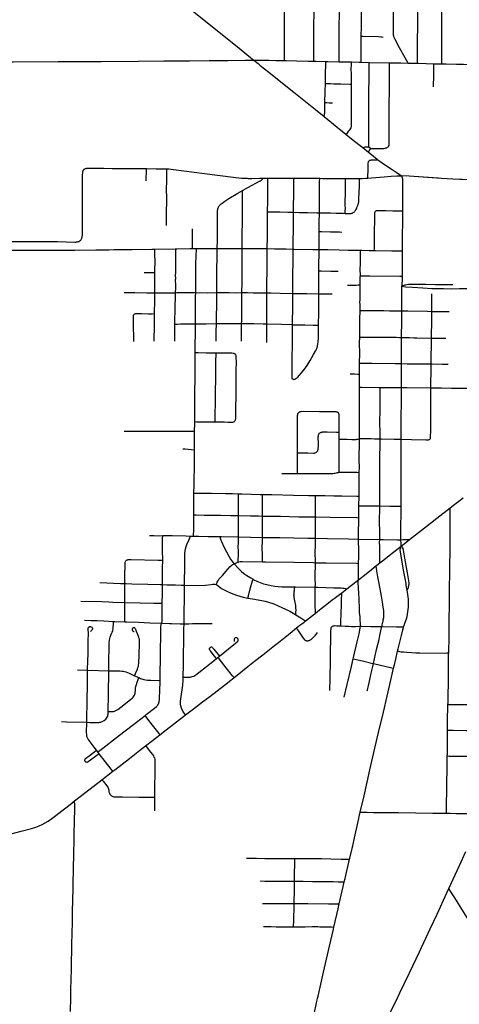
# Model space of a CAD drawing. Header units: feet. Extents: x 1677015 to 1902061, y 161166 to 378285.
# Tile 49 of 66: x 1784404 to 1790618, y 324878 to 338786. Entities that reach past the tile are written whole.
import ezdxf

# ---------------------------------------------------------------- set-up
doc = ezdxf.new("R2010")
doc.units = ezdxf.units.FT
doc.header["$MEASUREMENT"] = 0
doc.layers.add('326765_Road_Centerlines_O', color=7, linetype='Continuous')

msp = doc.modelspace()

# ---------------------------------------------------------------- linework, layer by layer
at = {"layer": '326765_Road_Centerlines_O'}
for p, q in [((1789229, 338186), (1789342, 338183)), ((1789342, 338183), (1789630, 338178)), ((1790257, 338165), (1790369, 338163)), ((1789254, 336979), (1789333, 336916)), ((1785741, 335538), (1785879, 335540)), ((1786845, 335552), (1786903, 335552)), ((1786903, 335552), (1787196, 335554)), ((1789199, 331919), (1789203, 332055)), ((1786817, 331492), (1786862, 331491)), ((1786817, 331492), (1786862, 331491)), ((1789194, 331449), (1789492, 331444)), ((1789915, 331443), (1789957, 331476)), ((1786425, 331150), (1786422, 331293)), ((1788955, 330691), (1789028, 330749)), ((1788314, 330194), (1788365, 330233)), ((1787184, 329762), (1787206, 329779)), ((1787206, 329779), (1787228, 329797)), ((1785221, 329602), (1785363, 329597)), ((1786027, 329520), (1786089, 329493)), ((1786746, 328965), (1786860, 329052)), ((1785508, 328442), (1785489, 328466)), ((1785527, 328418), (1785508, 328442)), ((1785567, 328050), (1785720, 328169)), ((1786310, 327803), (1786308, 327612)), ((1790311, 327579), (1790438, 327577))]:
    msp.add_line(p, q, dxfattribs=at)
for points in [[(1790028, 338170), (1790028, 338206), (1790028, 338396), (1790028, 338494), (1790029, 338688), (1790030, 338831), (1790033, 338991), (1790034, 339174), (1790034, 339499), (1790036, 339574), (1790037, 339716), (1790037, 339846), (1790037, 340076), (1790037, 340092), (1790038, 340116)], [(1790369, 338163), (1790369, 338207), (1790372, 338436), (1790372, 338616), (1790372, 338698), (1790371, 338732), (1790371, 338745), (1790372, 338792), (1790372, 338858), (1790375, 339021), (1790375, 339136), (1790374, 339415), (1790375, 339480), (1790377, 339825), (1790377, 339956), (1790377, 340005), (1790377, 340105)], [(1788145, 338208), (1788145, 338250), (1788146, 338413), (1788148, 338593), (1788148, 338675), (1788147, 338839), (1788147, 338887), (1788148, 338969), (1788149, 339131), (1788149, 339220)], [(1788560, 338200), (1788561, 338235), (1788562, 338268), (1788560, 338399), (1788563, 338580), (1788563, 338695), (1788565, 338892), (1788564, 338957), (1788565, 339138), (1788565, 339148)], [(1788919, 338192), (1788919, 338232), (1788921, 338657), (1788922, 338903), (1788924, 338984), (1788925, 339099), (1788925, 339139)], [(1789232, 338554), (1789232, 338561), (1789234, 338675), (1789235, 338724), (1789234, 338759), (1789234, 338789), (1789235, 338953), (1789235, 339035), (1789235, 339085), (1789235, 339088), (1789234, 339092), (1789234, 339097), (1789233, 339101), (1789231, 339108), (1789229, 339112), (1789227, 339116), (1789224, 339121), (1789220, 339125), (1789213, 339130)], [(1786665, 339057), (1786698, 339031), (1787081, 338723), (1787452, 338425), (1787665, 338254), (1787713, 338216)], [(1789896, 338173), (1789877, 338206), (1789852, 338248), (1789773, 338391), (1789709, 338506), (1789695, 338536), (1789690, 338552), (1789687, 338569), (1789686, 338602), (1789685, 338667), (1789686, 338732), (1789688, 338878), (1789690, 339023)], [(1789229, 338186), (1789230, 338218), (1789231, 338266), (1789232, 338332), (1789231, 338365), (1789232, 338398), (1789231, 338430), (1789232, 338479), (1789232, 338495), (1789232, 338512), (1789232, 338544), (1789232, 338554)], [(1789232, 338554), (1789260, 338553), (1789474, 338547), (1789507, 338545), (1789523, 338542), (1789539, 338538)], [(1782734, 338191), (1782933, 338190), (1783458, 338187), (1783885, 338189), (1784114, 338190), (1784311, 338190), (1784950, 338195), (1785344, 338197), (1785557, 338198), (1786082, 338200), (1786443, 338204), (1786607, 338206), (1786803, 338206), (1787082, 338208), (1787344, 338211), (1787590, 338213), (1787611, 338213), (1787657, 338214), (1787713, 338216)], [(1787713, 338216), (1787773, 338215), (1787811, 338215), (1787871, 338214), (1787927, 338213)], [(1787713, 338216), (1787774, 338167), (1787805, 338141), (1787925, 338045)], [(1787927, 338213), (1788022, 338211), (1788145, 338208)], [(1788145, 338208), (1788170, 338208), (1788317, 338205), (1788481, 338202), (1788560, 338200)], [(1788560, 338200), (1788596, 338199), (1788730, 338195)], [(1788724, 337886), (1788726, 338017), (1788729, 338164), (1788730, 338195)], [(1788730, 338195), (1788760, 338194), (1788919, 338192)], [(1788919, 338192), (1788989, 338191), (1789092, 338189)], [(1789093, 337876), (1789092, 338023), (1789091, 338089), (1789092, 338154), (1789092, 338189)], [(1789092, 338189), (1789202, 338186), (1789229, 338186)], [(1789338, 336989), (1789338, 337006), (1789338, 337022), (1789337, 337137), (1789338, 337318), (1789339, 337680), (1789341, 338041), (1789342, 338156), (1789342, 338183)], [(1789616, 336994), (1789620, 337001), (1789623, 337008), (1789624, 337015), (1789625, 337025), (1789625, 337038), (1789625, 337058), (1789626, 337107), (1789626, 337189), (1789628, 337368), (1789628, 337498), (1789628, 337620), (1789629, 337760), (1789629, 337881), (1789629, 337978), (1789630, 338055), (1789630, 338136), (1789630, 338178)], [(1789630, 338178), (1789711, 338176), (1789793, 338175), (1789896, 338173)], [(1789896, 338173), (1789924, 338172), (1790028, 338170)], [(1790028, 338170), (1790039, 338170), (1790257, 338165)], [(1790255, 337840), (1790256, 338003), (1790257, 338133), (1790257, 338165)], [(1790369, 338163), (1790431, 338162), (1790578, 338158), (1790677, 338156), (1790752, 338155)], [(1787925, 338045), (1788072, 337927), (1788277, 337763), (1788584, 337516), (1788705, 337419)], [(1788719, 337617), (1788722, 337771), (1788724, 337886)], [(1788724, 337886), (1788750, 337885), (1788798, 337884), (1788845, 337882), (1788942, 337880), (1789073, 337877), (1789093, 337876)], [(1789015, 337168), (1789035, 337190), (1789058, 337218), (1789070, 337232), (1789078, 337243), (1789082, 337248), (1789085, 337253), (1789088, 337260), (1789090, 337268), (1789092, 337279), (1789092, 337289), (1789093, 337306), (1789092, 337355), (1789092, 337452), (1789092, 337534), (1789092, 337632), (1789093, 337730), (1789093, 337795), (1789093, 337844), (1789093, 337876)], [(1788705, 337419), (1788711, 337440), (1788714, 337457), (1788715, 337472), (1788719, 337575), (1788719, 337617)], [(1788719, 337617), (1788744, 337616), (1788776, 337614), (1788826, 337613)], [(1788705, 337419), (1788890, 337269), (1789015, 337168)], [(1789015, 337168), (1789094, 337104), (1789198, 337023), (1789254, 336979)], [(1789254, 336979), (1789275, 336987), (1789286, 336990), (1789300, 336991), (1789319, 336992), (1789333, 336990), (1789338, 336989)], [(1789333, 336916), (1789343, 336932), (1789354, 336950), (1789361, 336960), (1789368, 336967)], [(1789333, 336916), (1789375, 336882), (1789411, 336853), (1789450, 336823), (1789467, 336809)], [(1789338, 336989), (1789345, 336986), (1789357, 336978), (1789368, 336967)], [(1789368, 336967), (1789377, 336969), (1789390, 336969), (1789404, 336969), (1789433, 336969), (1789500, 336968), (1789535, 336968), (1789553, 336969), (1789570, 336972), (1789579, 336974), (1789586, 336976), (1789596, 336980), (1789602, 336984), (1789610, 336989), (1789616, 336994)], [(1789326, 336550), (1789326, 336565), (1789330, 336665), (1789331, 336747), (1789331, 336756), (1789331, 336764), (1789333, 336773), (1789334, 336778), (1789336, 336782), (1789338, 336786)], [(1789338, 336786), (1789345, 336795), (1789349, 336799), (1789355, 336802), (1789363, 336804), (1789371, 336805), (1789402, 336806), (1789416, 336807), (1789467, 336809)], [(1789467, 336809), (1789495, 336788), (1789561, 336742), (1789668, 336669), (1789724, 336633), (1789757, 336611), (1789780, 336595), (1789798, 336579)], [(1785278, 335689), (1785282, 335697), (1785284, 335704), (1785287, 335712), (1785288, 335720), (1785289, 335727), (1785290, 335738), (1785290, 335771), (1785290, 335854), (1785290, 335968), (1785290, 336133), (1785292, 336281), (1785292, 336593), (1785294, 336625), (1785295, 336634), (1785296, 336641), (1785299, 336649), (1785301, 336655), (1785304, 336660), (1785308, 336666), (1785315, 336674)], [(1785315, 336674), (1785325, 336679), (1785333, 336683), (1785343, 336686), (1785350, 336687), (1785382, 336690), (1785431, 336691), (1785595, 336688), (1785709, 336686), (1785906, 336683), (1786169, 336683), (1786194, 336683)], [(1786193, 336512), (1786193, 336528), (1786194, 336653), (1786194, 336683)], [(1786194, 336683), (1786333, 336681), (1786447, 336680), (1786485, 336679)], [(1786480, 335880), (1786479, 335929), (1786479, 336043), (1786481, 336124), (1786483, 336173), (1786482, 336271), (1786481, 336386), (1786483, 336517), (1786485, 336648), (1786485, 336679)], [(1786485, 336679), (1786512, 336678), (1786578, 336671), (1787017, 336616), (1787423, 336563), (1787537, 336550), (1787619, 336546), (1787633, 336545)], [(1787554, 336374), (1787630, 336418), (1787805, 336509), (1787811, 336512), (1787816, 336516), (1787822, 336520), (1787829, 336527), (1787834, 336532), (1787837, 336537), (1787844, 336549)], [(1787633, 336545), (1787685, 336544), (1787800, 336548), (1787844, 336549)], [(1787844, 336549), (1787865, 336549), (1787910, 336550)], [(1787908, 336074), (1787908, 336111), (1787909, 336193), (1787909, 336242), (1787911, 336390), (1787911, 336488), (1787910, 336550)], [(1787910, 336550), (1787980, 336550), (1788281, 336550)], [(1788275, 336066), (1788275, 336086), (1788276, 336152), (1788277, 336316), (1788277, 336431), (1788280, 336513), (1788281, 336550)], [(1788281, 336550), (1788341, 336549), (1788645, 336546)], [(1788640, 336057), (1788640, 336182), (1788641, 336395), (1788643, 336493), (1788645, 336546)], [(1788645, 336546), (1788685, 336545), (1788979, 336542), (1789011, 336542)], [(1789006, 336050), (1789006, 336086), (1789007, 336119), (1789006, 336167), (1789007, 336378), (1789010, 336508), (1789011, 336542)], [(1789011, 336542), (1789058, 336542), (1789161, 336542), (1789207, 336544)], [(1789119, 336061), (1789127, 336067), (1789134, 336073), (1789140, 336080), (1789145, 336086), (1789150, 336092), (1789155, 336100), (1789162, 336115), (1789169, 336130), (1789171, 336135), (1789175, 336144), (1789178, 336151), (1789181, 336158), (1789183, 336165), (1789187, 336175), (1789189, 336183), (1789192, 336191), (1789194, 336199), (1789196, 336207), (1789197, 336216), (1789198, 336226), (1789203, 336372), (1789205, 336405), (1789205, 336486), (1789206, 336502), (1789207, 336544)], [(1789207, 336544), (1789243, 336545), (1789297, 336548), (1789326, 336550)], [(1789326, 336550), (1789374, 336554), (1789554, 336567), (1789652, 336574), (1789734, 336581), (1789798, 336579)], [(1789798, 336579), (1789805, 336565), (1789811, 336551), (1789814, 336535), (1789815, 336514), (1789815, 336478), (1789815, 336416), (1789815, 336204), (1789814, 336089), (1789814, 336084)], [(1789798, 336579), (1789805, 336565), (1789811, 336551), (1789814, 336535), (1789815, 336514), (1789815, 336478), (1789815, 336416), (1789815, 336204), (1789814, 336089), (1789814, 336084)], [(1790319, 336548), (1789911, 336575), (1789798, 336579)], [(1790798, 336521), (1790757, 336523), (1790657, 336529), (1790626, 336530), (1790528, 336535), (1790366, 336545), (1789911, 336575), (1789798, 336579)], [(1790757, 336523), (1790657, 336529), (1790626, 336530), (1790528, 336535), (1790366, 336545), (1790319, 336548)], [(1787210, 336129), (1787215, 336139), (1787219, 336148), (1787224, 336155), (1787229, 336162), (1787240, 336174), (1787252, 336184), (1787265, 336195), (1787305, 336223), (1787361, 336259), (1787488, 336336), (1787554, 336374)], [(1787549, 335553), (1787550, 335695), (1787554, 335991), (1787554, 336221), (1787554, 336353), (1787554, 336374)], [(1787196, 335554), (1787198, 335671), (1787198, 335917), (1787199, 336065), (1787200, 336080), (1787202, 336098), (1787203, 336105), (1787204, 336114), (1787210, 336129)], [(1787903, 335552), (1787905, 335718), (1787905, 335800), (1787906, 335849), (1787906, 335898), (1787908, 336046), (1787908, 336074)], [(1787908, 336074), (1787936, 336074), (1788001, 336073), (1788082, 336071), (1788196, 336067), (1788275, 336066)], [(1788271, 335546), (1788271, 335627), (1788273, 335857), (1788275, 335988), (1788275, 336066)], [(1788275, 336066), (1788360, 336064), (1788473, 336061), (1788603, 336057), (1788640, 336057)], [(1788636, 335795), (1788638, 335937), (1788640, 336035), (1788640, 336057)], [(1788640, 336057), (1788701, 336057), (1788798, 336057), (1788879, 336055), (1788977, 336051), (1789006, 336050)], [(1789006, 336050), (1789058, 336049), (1789074, 336049), (1789082, 336049), (1789090, 336050), (1789098, 336051), (1789106, 336054), (1789113, 336057), (1789119, 336061)], [(1789416, 335526), (1789417, 335553), (1789420, 335713), (1789420, 335730), (1789420, 335746), (1789420, 335794), (1789420, 335810), (1789420, 335825), (1789421, 335841), (1789422, 335907), (1789422, 336037), (1789422, 336044), (1789422, 336055), (1789424, 336065), (1789426, 336075)], [(1789426, 336075), (1789431, 336081), (1789437, 336085), (1789444, 336088), (1789450, 336090), (1789456, 336091), (1789464, 336091), (1789475, 336091), (1789498, 336090), (1789581, 336090), (1789679, 336087), (1789777, 336085), (1789814, 336084)], [(1789814, 336089), (1789814, 336084), (1789813, 336024), (1789813, 336008), (1789813, 335965), (1789813, 335900), (1789813, 335853), (1789812, 335812), (1789811, 335731), (1789810, 335520)], [(1789814, 336089), (1789814, 336084), (1789813, 336024), (1789813, 336008), (1789813, 335965), (1789813, 335900), (1789813, 335853), (1789812, 335812), (1789811, 335731), (1789810, 335520)], [(1786845, 335552), (1786845, 335591), (1786845, 335688), (1786845, 335768), (1786848, 335833)], [(1788635, 335540), (1788635, 335774), (1788636, 335795)], [(1788636, 335795), (1788668, 335795), (1788797, 335792), (1788861, 335790), (1788923, 335789), (1788956, 335787)], [(1783969, 335652), (1784147, 335655), (1784607, 335654), (1784936, 335653), (1785184, 335646), (1785197, 335646), (1785206, 335647), (1785215, 335648), (1785221, 335649), (1785229, 335652), (1785239, 335655), (1785254, 335663), (1785260, 335667), (1785267, 335673), (1785273, 335680), (1785278, 335689)], [(1783989, 335528), (1784030, 335528), (1784228, 335529), (1784705, 335530), (1785183, 335531), (1785479, 335534), (1785659, 335537)], [(1785659, 335537), (1785665, 335537), (1785741, 335538)], [(1785879, 335540), (1785993, 335541), (1786272, 335546), (1786315, 335547)], [(1786315, 335547), (1786602, 335550), (1786612, 335550)], [(1786316, 335216), (1786316, 335266), (1786317, 335347), (1786315, 335495), (1786315, 335528), (1786315, 335547)], [(1786607, 334928), (1786608, 334949), (1786609, 334980), (1786610, 335032), (1786608, 335114), (1786609, 335130), (1786608, 335179), (1786609, 335209), (1786610, 335244), (1786609, 335276), (1786609, 335304), (1786610, 335344), (1786610, 335369), (1786611, 335407), (1786612, 335473), (1786612, 335507), (1786612, 335523), (1786612, 335543), (1786612, 335550)], [(1786612, 335550), (1786624, 335550), (1786812, 335552), (1786845, 335552)], [(1786892, 334931), (1786892, 334952), (1786894, 335083), (1786895, 335329), (1786900, 335461), (1786903, 335537), (1786903, 335552)], [(1787190, 334931), (1787191, 334983), (1787191, 335081), (1787192, 335196), (1787196, 335491), (1787196, 335554)], [(1787196, 335554), (1787237, 335554), (1787499, 335553), (1787549, 335553)], [(1787545, 334931), (1787546, 335070), (1787547, 335168), (1787548, 335382), (1787549, 335553)], [(1787549, 335553), (1787843, 335552), (1787903, 335552)], [(1787896, 334927), (1787896, 334948), (1787898, 335079), (1787899, 335112), (1787899, 335128), (1787900, 335177), (1787900, 335193), (1787902, 335259), (1787901, 335292), (1787902, 335341), (1787903, 335488), (1787903, 335552)], [(1787903, 335552), (1788007, 335551), (1788088, 335550), (1788170, 335549), (1788271, 335546)], [(1788265, 334920), (1788265, 334956), (1788265, 334989), (1788266, 335087), (1788266, 335136), (1788266, 335201), (1788268, 335349), (1788270, 335464), (1788271, 335546)], [(1788271, 335546), (1788285, 335546), (1788547, 335541), (1788635, 335540)], [(1788634, 335237), (1788633, 335332), (1788635, 335479), (1788635, 335540)], [(1788635, 335540), (1788759, 335538), (1788918, 335534), (1789048, 335532), (1789220, 335529)], [(1789219, 335167), (1789219, 335202), (1789218, 335235), (1789218, 335284), (1789219, 335312), (1789219, 335334), (1789219, 335448), (1789219, 335481), (1789220, 335529)], [(1789220, 335529), (1789244, 335529), (1789341, 335527), (1789416, 335526)], [(1789416, 335526), (1789435, 335525), (1789663, 335523), (1789778, 335521), (1789810, 335520)], [(1789810, 335520), (1789809, 335452), (1789808, 335223), (1789808, 335163)], [(1789810, 335520), (1789809, 335452), (1789808, 335223), (1789808, 335163)], [(1786165, 335214), (1786247, 335214), (1786262, 335214), (1786277, 335214), (1786316, 335216)], [(1786313, 334929), (1786314, 335068), (1786316, 335167), (1786316, 335216)], [(1788631, 334914), (1788632, 335024), (1788632, 335088), (1788634, 335217), (1788634, 335237)], [(1788634, 335237), (1788666, 335237), (1788801, 335234), (1788903, 335233)], [(1789216, 335035), (1789216, 335040), (1789217, 335072), (1789217, 335106), (1789218, 335153), (1789219, 335167)], [(1789219, 335167), (1789242, 335167), (1789290, 335167), (1789352, 335167), (1789777, 335163), (1789808, 335163)], [(1789808, 335163), (1789808, 335141), (1789807, 335021)], [(1789808, 335163), (1789808, 335141), (1789807, 335021)], [(1785882, 334933), (1786030, 334932), (1786205, 334929), (1786313, 334929)], [(1786310, 334634), (1786310, 334657), (1786313, 334805), (1786313, 334920), (1786313, 334929)], [(1786313, 334929), (1786367, 334928), (1786512, 334927), (1786578, 334927), (1786607, 334928)], [(1786597, 334485), (1786597, 334490), (1786597, 334539), (1786598, 334572), (1786600, 334654), (1786603, 334752), (1786603, 334785), (1786604, 334818), (1786604, 334849), (1786605, 334873), (1786607, 334928)], [(1786607, 334928), (1786623, 334931), (1786639, 334933), (1786659, 334933), (1786773, 334932), (1786888, 334931), (1786892, 334931)], [(1786888, 334931), (1786892, 334931), (1787052, 334929), (1787190, 334931)], [(1786890, 334491), (1786890, 334673), (1786891, 334755), (1786891, 334870), (1786892, 334931)], [(1787185, 334493), (1787187, 334621), (1787189, 334719), (1787189, 334868), (1787190, 334931)], [(1787190, 334931), (1787216, 334931), (1787363, 334931), (1787462, 334930), (1787545, 334931)], [(1787541, 334496), (1787542, 334527), (1787543, 334708), (1787545, 334856), (1787545, 334931)], [(1787545, 334931), (1787625, 334931), (1787706, 334929), (1787784, 334928), (1787838, 334927), (1787896, 334927)], [(1787899, 334489), (1787895, 334620), (1787897, 334817), (1787896, 334927)], [(1787896, 334927), (1787953, 334926), (1788084, 334925), (1788265, 334920)], [(1789037, 335034), (1789105, 335036), (1789135, 335037), (1789162, 335038), (1789189, 335039), (1789216, 335040)], [(1789214, 334678), (1789214, 334696), (1789214, 334762), (1789213, 334795), (1789214, 334827), (1789216, 334926), (1789216, 334975), (1789216, 335007), (1789216, 335035), (1789216, 335040)], [(1789804, 334674), (1789804, 334704), (1789805, 334770), (1789805, 334803), (1789805, 334835), (1789806, 334885), (1789806, 334901), (1789807, 335021)], [(1789807, 335021), (1789826, 335031), (1789837, 335037), (1789847, 335040), (1789858, 335043), (1789876, 335047), (1789900, 335049), (1789985, 335050), (1790114, 335050), (1790146, 335050), (1790283, 335045), (1790449, 335044), (1790524, 335045)], [(1789807, 335021), (1789859, 335015), (1789954, 335008), (1790101, 334997), (1790231, 334990), (1790394, 334987), (1790508, 334986), (1790622, 334987), (1790737, 334990), (1790834, 334994), (1790853, 334994), (1791013, 335006), (1791192, 335023), (1791305, 335035), (1791313, 335036)], [(1789807, 335021), (1789859, 335015), (1789954, 335008), (1790101, 334997), (1790231, 334990), (1790243, 334990)], [(1790243, 334990), (1790394, 334987), (1790508, 334986), (1790622, 334987), (1790737, 334990), (1790834, 334994), (1790853, 334994), (1791013, 335006), (1791192, 335023), (1791305, 335035), (1791313, 335036)], [(1788261, 334479), (1788261, 334503), (1788261, 334525), (1788262, 334550), (1788262, 334570), (1788262, 334598), (1788263, 334630), (1788263, 334664), (1788263, 334690), (1788263, 334711), (1788264, 334733), (1788264, 334754), (1788264, 334779), (1788264, 334804), (1788264, 334825), (1788265, 334859), (1788265, 334907), (1788265, 334920)], [(1788265, 334920), (1788461, 334917), (1788631, 334914)], [(1788626, 334471), (1788630, 334648), (1788630, 334861), (1788631, 334914)], [(1788631, 334914), (1788657, 334914), (1788771, 334915), (1788820, 334915)], [(1790227, 334666), (1790227, 334733), (1790227, 334863), (1790228, 334912)], [(1789211, 334303), (1789212, 334335), (1789212, 334401), (1789213, 334516), (1789212, 334582), (1789214, 334647), (1789214, 334678)], [(1789214, 334678), (1789239, 334679), (1789288, 334680), (1789370, 334679), (1789550, 334677), (1789629, 334676), (1789774, 334674), (1789804, 334674)], [(1789801, 334298), (1789801, 334327), (1789803, 334508), (1789805, 334622), (1789804, 334655), (1789804, 334674)], [(1789804, 334674), (1789889, 334672), (1790167, 334667), (1790227, 334666)], [(1790224, 334289), (1790224, 334293), (1790227, 334553), (1790227, 334666)], [(1790227, 334666), (1790396, 334663), (1790473, 334662)], [(1786015, 334242), (1786015, 334294), (1786015, 334342), (1786014, 334408), (1786014, 334466), (1786014, 334521), (1786011, 334586), (1786011, 334604), (1786013, 334611), (1786017, 334619), (1786023, 334625), (1786029, 334630), (1786037, 334632), (1786045, 334634), (1786095, 334634), (1786127, 334634), (1786226, 334632), (1786277, 334633), (1786310, 334634)], [(1786305, 334246), (1786306, 334312), (1786307, 334410), (1786308, 334542), (1786310, 334634)], [(1786597, 334243), (1786595, 334273), (1786595, 334296), (1786596, 334358), (1786597, 334379), (1786597, 334403), (1786597, 334424), (1786597, 334485), (1786597, 334490)], [(1786597, 334485), (1786628, 334486), (1786678, 334488), (1786875, 334491), (1786890, 334491)], [(1786886, 334084), (1786886, 334114), (1786890, 334427), (1786890, 334491)], [(1786890, 334491), (1787039, 334492), (1787185, 334493)], [(1787179, 334246), (1787182, 334377), (1787185, 334493)], [(1787185, 334493), (1787318, 334493), (1787434, 334495), (1787532, 334496), (1787541, 334496)], [(1787538, 334247), (1787538, 334346), (1787541, 334496)], [(1787541, 334496), (1787713, 334493), (1787844, 334490), (1787899, 334489)], [(1787895, 334228), (1787896, 334260), (1787896, 334279), (1787896, 334298), (1787897, 334322), (1787897, 334342), (1787898, 334391), (1787897, 334438), (1787899, 334489)], [(1787899, 334489), (1788107, 334484), (1788261, 334479)], [(1788279, 333703), (1788270, 333705), (1788266, 333707), (1788262, 333710), (1788257, 333716), (1788256, 333725), (1788255, 333733), (1788254, 333748), (1788255, 333814), (1788254, 333830), (1788254, 333846), (1788254, 333878), (1788254, 333927), (1788256, 334042), (1788258, 334156), (1788258, 334254), (1788261, 334385), (1788261, 334435), (1788261, 334479)], [(1788261, 334479), (1788271, 334478), (1788435, 334474), (1788550, 334472), (1788576, 334472), (1788626, 334471)], [(1788279, 333703), (1788293, 333710), (1788307, 333719), (1788333, 333739), (1788356, 333762), (1788389, 333798), (1788428, 333850), (1788466, 333903), (1788509, 333972), (1788558, 334056), (1788588, 334114), (1788602, 334143), (1788613, 334174), (1788620, 334206), (1788624, 334238), (1788626, 334287), (1788625, 334401), (1788626, 334471)], [(1789209, 333936), (1789210, 334073), (1789209, 334221), (1789211, 334303)], [(1789211, 334303), (1789219, 334303), (1789232, 334303), (1789251, 334303), (1789276, 334303), (1789294, 334303), (1789317, 334303), (1789345, 334303), (1789359, 334303), (1789388, 334303), (1789402, 334302), (1789440, 334302), (1789458, 334302), (1789491, 334302), (1789572, 334301), (1789604, 334301), (1789634, 334301), (1789649, 334301), (1789695, 334300), (1789724, 334300), (1789770, 334299), (1789801, 334298)], [(1789800, 333928), (1789800, 333938), (1789800, 334002), (1789801, 334035), (1789801, 334050), (1789801, 334197), (1789801, 334298)], [(1789801, 334298), (1789833, 334298), (1789848, 334298), (1789879, 334297), (1789912, 334296), (1789976, 334294), (1790016, 334293), (1790224, 334289)], [(1790220, 333923), (1790221, 334034), (1790223, 334180), (1790224, 334289), (1790224, 334293)], [(1790224, 334289), (1790252, 334288), (1790364, 334287), (1790429, 334288)], [(1786877, 333109), (1786877, 333228), (1786881, 333573), (1786882, 333671), (1786885, 333950), (1786886, 334084)], [(1786886, 334084), (1786927, 334083), (1787041, 334082), (1787179, 334082)], [(1787169, 333106), (1787169, 333132), (1787169, 333168), (1787169, 333193), (1787168, 333214), (1787169, 333262), (1787170, 333328), (1787173, 333605), (1787175, 333637), (1787176, 333719), (1787174, 333817), (1787178, 333980), (1787179, 334045), (1787179, 334082)], [(1787179, 334082), (1787272, 334082), (1787370, 334081), (1787403, 334080), (1787419, 334078), (1787429, 334075), (1787435, 334072), (1787443, 334068), (1787451, 334061)], [(1787431, 333107), (1787440, 333112), (1787447, 333119), (1787451, 333125), (1787454, 333133), (1787456, 333141), (1787457, 333150), (1787458, 333165), (1787460, 333248), (1787461, 333297), (1787461, 333362), (1787462, 333410), (1787462, 333459), (1787464, 333541), (1787465, 333688), (1787464, 333738), (1787464, 333836), (1787466, 333950), (1787465, 334016), (1787464, 334032), (1787462, 334039), (1787460, 334047), (1787457, 334055), (1787454, 334058), (1787451, 334061)], [(1789208, 333780), (1789208, 333892), (1789209, 333936)], [(1789209, 333936), (1789229, 333936), (1789247, 333935), (1789270, 333935), (1789296, 333935), (1789323, 333934), (1789353, 333934), (1789383, 333933), (1789713, 333931), (1789800, 333928)], [(1789799, 333589), (1789799, 333659), (1789800, 333708), (1789799, 333790), (1789800, 333928)], [(1789800, 333928), (1789881, 333925), (1790026, 333924), (1790062, 333924), (1790106, 333924), (1790138, 333923), (1790170, 333923), (1790220, 333923)], [(1790216, 333585), (1790217, 333659), (1790219, 333806), (1790220, 333923)], [(1790220, 333923), (1790235, 333923), (1790382, 333921), (1790444, 333920), (1790461, 333921)], [(1789074, 333785), (1789138, 333782), (1789185, 333781), (1789208, 333780)], [(1789206, 333596), (1789206, 333613), (1789207, 333694), (1789208, 333780)], [(1789206, 332865), (1789206, 332876), (1789205, 332908), (1789207, 332990), (1789206, 333023), (1789207, 333072), (1789206, 333122), (1789207, 333154), (1789207, 333187), (1789207, 333235), (1789207, 333345), (1789206, 333384), (1789206, 333449), (1789206, 333596)], [(1789206, 333596), (1789235, 333596), (1789481, 333593), (1789501, 333593)], [(1789498, 332865), (1789498, 332880), (1789497, 332896), (1789497, 332929), (1789498, 332960), (1789497, 332994), (1789496, 333060), (1789496, 333142), (1789498, 333226), (1789498, 333256), (1789499, 333287), (1789500, 333329), (1789499, 333354), (1789499, 333418), (1789499, 333459), (1789499, 333501), (1789499, 333538), (1789500, 333563), (1789501, 333593)], [(1789501, 333593), (1789694, 333590), (1789799, 333589)], [(1789795, 332861), (1789796, 333117), (1789798, 333429), (1789799, 333494), (1789799, 333544), (1789799, 333589)], [(1789799, 333589), (1789874, 333589), (1790216, 333585)], [(1790205, 332864), (1790208, 332872), (1790211, 332881), (1790213, 332994), (1790215, 333140), (1790215, 333334), (1790215, 333430), (1790216, 333585)], [(1790216, 333585), (1790252, 333585), (1790366, 333584), (1790509, 333583), (1790690, 333579), (1790756, 333579), (1790809, 333579)], [(1788344, 333234), (1788349, 333240), (1788355, 333244), (1788362, 333248), (1788369, 333251), (1788374, 333253), (1788380, 333254), (1788384, 333254), (1788416, 333256), (1788643, 333254), (1788805, 333254), (1788854, 333252), (1788870, 333251), (1788880, 333249), (1788887, 333247), (1788896, 333243)], [(1788329, 332667), (1788329, 332790), (1788329, 332904), (1788330, 333068), (1788330, 333116), (1788330, 333165), (1788332, 333198), (1788333, 333205), (1788334, 333214), (1788337, 333222), (1788340, 333229), (1788344, 333234)], [(1788920, 332961), (1788920, 332988), (1788920, 333037), (1788920, 333087), (1788920, 333136), (1788921, 333167), (1788920, 333186), (1788919, 333202), (1788918, 333210), (1788916, 333218), (1788914, 333224), (1788909, 333232), (1788904, 333237), (1788896, 333243)], [(1786876, 332975), (1786877, 333080), (1786877, 333109)], [(1786877, 333109), (1786903, 333108), (1786936, 333107), (1787052, 333105), (1787150, 333106), (1787169, 333106)], [(1787169, 333106), (1787299, 333106), (1787348, 333103), (1787380, 333102), (1787397, 333101), (1787415, 333102), (1787431, 333107)], [(1785881, 332975), (1786290, 332975), (1786488, 332975), (1786835, 332975), (1786876, 332975)], [(1786873, 332709), (1786875, 332883), (1786876, 332975)], [(1788329, 332667), (1788362, 332667), (1788476, 332666), (1788557, 332665), (1788566, 332665), (1788574, 332666), (1788582, 332668), (1788591, 332672), (1788597, 332675), (1788605, 332682), (1788611, 332689), (1788616, 332697), (1788619, 332705), (1788621, 332713), (1788624, 332730), (1788626, 332763), (1788625, 332812), (1788624, 332876), (1788624, 332892), (1788625, 332908), (1788627, 332923), (1788630, 332930), (1788633, 332937), (1788638, 332943), (1788643, 332948), (1788650, 332952), (1788656, 332956), (1788663, 332959), (1788670, 332961), (1788678, 332962), (1788686, 332963), (1788751, 332963), (1788881, 332962), (1788920, 332961)], [(1788920, 332393), (1788920, 332421), (1788920, 332444), (1788920, 332494), (1788920, 332559), (1788919, 332593), (1788920, 332790), (1788920, 332863)], [(1788920, 332863), (1788921, 332905), (1788920, 332961)], [(1788920, 332863), (1788951, 332862), (1789032, 332859), (1789097, 332858), (1789147, 332858), (1789158, 332858), (1789170, 332859), (1789179, 332860), (1789189, 332862), (1789206, 332865)], [(1789204, 332392), (1789205, 332466), (1789204, 332565), (1789204, 332598), (1789205, 332808), (1789205, 332838), (1789206, 332865)], [(1789206, 332865), (1789216, 332868), (1789225, 332869), (1789235, 332869), (1789288, 332870), (1789370, 332868), (1789419, 332866), (1789498, 332865)], [(1789492, 331917), (1789492, 331987), (1789492, 332016), (1789493, 332043), (1789493, 332061), (1789492, 332113), (1789492, 332146), (1789492, 332228), (1789494, 332360), (1789495, 332524), (1789496, 332622), (1789496, 332654), (1789497, 332736), (1789497, 332767), (1789497, 332801), (1789498, 332829), (1789498, 332847), (1789498, 332865)], [(1789498, 332865), (1789516, 332865), (1789696, 332862), (1789795, 332861)], [(1789794, 331915), (1789795, 331960), (1789795, 331980), (1789795, 332029), (1789796, 332045), (1789795, 332095), (1789795, 332160), (1789795, 332168), (1789796, 332201), (1789796, 332300), (1789795, 332333), (1789794, 332365), (1789796, 332496), (1789795, 332509), (1789795, 332527), (1789794, 332575), (1789795, 332854), (1789795, 332861)], [(1789795, 332861), (1789942, 332858), (1790150, 332853), (1790181, 332853), (1790191, 332854), (1790197, 332858), (1790205, 332864)], [(1786710, 332726), (1786745, 332722), (1786873, 332709)], [(1786867, 332096), (1786867, 332129), (1786869, 332179), (1786873, 332575), (1786873, 332709)], [(1788332, 332375), (1788331, 332413), (1788329, 332610), (1788329, 332667)], [(1788110, 332374), (1788208, 332374), (1788332, 332375)], [(1788332, 332375), (1788420, 332375), (1788567, 332375), (1788698, 332375), (1788812, 332377), (1788830, 332378), (1788849, 332379), (1788861, 332381), (1788880, 332384), (1788896, 332388), (1788909, 332391), (1788920, 332393), (1788925, 332394)], [(1788920, 332393), (1788925, 332394), (1788957, 332395), (1789006, 332396), (1789169, 332393), (1789204, 332392)], [(1789203, 332055), (1789204, 332122), (1789204, 332175), (1789204, 332221), (1789204, 332352), (1789204, 332392)], [(1786865, 331793), (1786866, 331882), (1786867, 332096)], [(1786867, 332096), (1786889, 332097), (1786922, 332098), (1786987, 332099), (1787117, 332098), (1787313, 332092), (1787412, 332091), (1787498, 332089)], [(1787498, 331782), (1787498, 331995), (1787498, 332061), (1787498, 332089)], [(1787498, 332089), (1787542, 332087), (1787680, 332084), (1787802, 332081), (1787837, 332080)], [(1787835, 331775), (1787836, 331793), (1787838, 331875), (1787837, 332055), (1787837, 332080)], [(1787837, 332080), (1787868, 332079), (1787917, 332080), (1787966, 332079), (1788275, 332072), (1788487, 332067), (1788586, 332066)], [(1788585, 331763), (1788584, 331831), (1788585, 331980), (1788586, 332045), (1788586, 332066)], [(1788586, 332066), (1788716, 332065), (1788842, 332062), (1788957, 332060), (1789168, 332056), (1789189, 332055), (1789203, 332055)], [(1790487, 331891), (1790556, 331944), (1790609, 331983), (1790673, 332033)], [(1789197, 331751), (1789198, 331762), (1789197, 331861), (1789199, 331919)], [(1789199, 331919), (1789232, 331919), (1789426, 331918), (1789492, 331917)], [(1789492, 331444), (1789492, 331449), (1789493, 331523), (1789493, 331550), (1789492, 331571), (1789492, 331593), (1789492, 331615), (1789491, 331636), (1789491, 331665), (1789491, 331691), (1789491, 331727), (1789491, 331774), (1789492, 331822), (1789492, 331856), (1789492, 331888), (1789492, 331917)], [(1789492, 331917), (1789637, 331916), (1789762, 331915), (1789794, 331915)], [(1789793, 331441), (1789792, 331492), (1789792, 331525), (1789793, 331591), (1789792, 331624), (1789792, 331689), (1789794, 331755), (1789795, 331788), (1789795, 331808), (1789794, 331833), (1789794, 331865), (1789794, 331915)], [(1789957, 331476), (1790211, 331676), (1790299, 331747), (1790487, 331891)], [(1790468, 329841), (1790473, 330069), (1790474, 330233), (1790478, 330594), (1790479, 330758), (1790482, 330971), (1790484, 331119), (1790486, 331234), (1790488, 331348), (1790488, 331529), (1790487, 331742), (1790489, 331791), (1790490, 331824), (1790489, 331840), (1790487, 331891)], [(1786862, 331491), (1786862, 331506), (1786863, 331579), (1786863, 331618), (1786865, 331793)], [(1786865, 331793), (1786898, 331792), (1787012, 331789), (1787241, 331786), (1787388, 331784), (1787494, 331782), (1787498, 331782)], [(1787494, 331782), (1787498, 331782), (1787664, 331778), (1787779, 331776), (1787835, 331775)], [(1787496, 331482), (1787496, 331499), (1787498, 331764), (1787498, 331782)], [(1787834, 331474), (1787834, 331547), (1787835, 331613), (1787834, 331727), (1787835, 331775)], [(1787835, 331775), (1787912, 331774), (1788089, 331771), (1788350, 331766), (1788585, 331763)], [(1788584, 331462), (1788586, 331571), (1788583, 331703), (1788584, 331718), (1788585, 331732), (1788585, 331749), (1788585, 331763)], [(1788585, 331763), (1788596, 331763), (1788792, 331760), (1789171, 331752), (1789197, 331751)], [(1789194, 331449), (1789194, 331475), (1789194, 331500), (1789197, 331751)], [(1786239, 331501), (1786301, 331498), (1786368, 331497), (1786426, 331500)], [(1786422, 331293), (1786421, 331334), (1786422, 331416), (1786423, 331459), (1786426, 331500)], [(1786426, 331500), (1786491, 331501), (1786559, 331500)], [(1786559, 331500), (1786750, 331493), (1786817, 331492)], [(1786733, 330799), (1786735, 330937), (1786736, 330970), (1786738, 331149), (1786739, 331199), (1786739, 331248), (1786742, 331281), (1786748, 331313), (1786757, 331344), (1786768, 331375), (1786797, 331443), (1786817, 331492)], [(1786862, 331491), (1786936, 331490), (1787070, 331487), (1787232, 331485)], [(1787232, 331485), (1787239, 331461), (1787246, 331436), (1787255, 331415), (1787289, 331340), (1787326, 331267), (1787358, 331209), (1787384, 331168), (1787412, 331127), (1787435, 331100)], [(1787232, 331485), (1787257, 331485), (1787481, 331482), (1787496, 331482)], [(1787494, 331124), (1787494, 331154), (1787495, 331221), (1787495, 331286), (1787494, 331335), (1787495, 331400), (1787496, 331482)], [(1787496, 331482), (1787834, 331474), (1787839, 331473)], [(1787837, 331130), (1787836, 331170), (1787834, 331252), (1787833, 331301), (1787835, 331449), (1787834, 331474)], [(1787834, 331474), (1787839, 331473), (1788080, 331471), (1788475, 331464), (1788584, 331462)], [(1788583, 331116), (1788583, 331159), (1788582, 331225), (1788584, 331390), (1788584, 331439), (1788584, 331462)], [(1788584, 331462), (1788754, 331459), (1789050, 331453), (1789194, 331449)], [(1789194, 331106), (1789195, 331205), (1789195, 331271), (1789194, 331449)], [(1789495, 331115), (1789493, 331153), (1789492, 331170), (1789492, 331235), (1789492, 331292), (1789492, 331350), (1789491, 331399), (1789492, 331444), (1789492, 331449)], [(1789492, 331444), (1789542, 331444), (1789740, 331440), (1789748, 331440), (1789761, 331440), (1789770, 331440), (1789775, 331440), (1789793, 331441)], [(1789495, 331115), (1789533, 331144), (1789669, 331252), (1789797, 331351)], [(1789879, 330726), (1789868, 330792), (1789864, 330824), (1789860, 330847), (1789835, 330987), (1789806, 331150), (1789785, 331270), (1789783, 331295), (1789785, 331312), (1789789, 331328), (1789794, 331343), (1789797, 331351)], [(1789793, 331441), (1789818, 331443), (1789828, 331444), (1789841, 331444), (1789857, 331444), (1789899, 331443), (1789915, 331443)], [(1789797, 331351), (1789795, 331372), (1789794, 331396), (1789793, 331423), (1789793, 331441)], [(1789797, 331351), (1789838, 331383), (1789915, 331443)], [(1789879, 330726), (1789887, 330740), (1789893, 330753), (1789898, 330765), (1789901, 330776), (1789904, 330787), (1789906, 330799), (1789908, 330814), (1789907, 330830), (1789904, 330862), (1789883, 330974), (1789848, 331181), (1789828, 331294), (1789827, 331299), (1789826, 331305), (1789824, 331310), (1789822, 331317), (1789816, 331329), (1789809, 331338), (1789797, 331351)], [(1785891, 330821), (1785891, 330934), (1785893, 331080), (1785894, 331109), (1785895, 331118), (1785896, 331125), (1785899, 331134), (1785903, 331141), (1785908, 331146), (1785913, 331150)], [(1785913, 331150), (1785921, 331155), (1785930, 331158), (1785938, 331159), (1785951, 331160), (1785963, 331160), (1785981, 331160), (1786363, 331150), (1786397, 331150), (1786425, 331150)], [(1786420, 330807), (1786421, 330906), (1786423, 331037), (1786425, 331150)], [(1787186, 330809), (1787192, 330827), (1787197, 330842), (1787203, 330854), (1787205, 330860), (1787208, 330865), (1787212, 330871), (1787223, 330887), (1787242, 330909), (1787269, 330937), (1787345, 331023), (1787378, 331060), (1787401, 331082), (1787413, 331090), (1787427, 331096), (1787435, 331100)], [(1787435, 331100), (1787455, 331108), (1787494, 331124)], [(1787435, 331100), (1787444, 331089), (1787489, 331042), (1787536, 330996), (1787574, 330964), (1787614, 330936), (1787669, 330900), (1787703, 330881)], [(1787494, 331124), (1787502, 331128), (1787518, 331132), (1787550, 331134), (1787837, 331130)], [(1787837, 331130), (1787876, 331129), (1788280, 331122), (1788555, 331117), (1788583, 331116)], [(1788582, 330765), (1788582, 330768), (1788583, 330814), (1788583, 330830), (1788582, 330863), (1788582, 330912), (1788582, 330945), (1788582, 330994), (1788583, 331027), (1788583, 331093), (1788583, 331116)], [(1788583, 331116), (1788736, 331113), (1789166, 331107), (1789194, 331106)], [(1789191, 330874), (1789193, 330913), (1789193, 330925), (1789193, 330942), (1789193, 330975), (1789194, 331041), (1789194, 331074), (1789194, 331106)], [(1789191, 330874), (1789301, 330958), (1789377, 331018), (1789439, 331070)], [(1789439, 331070), (1789453, 331081), (1789495, 331115)], [(1789524, 330214), (1789526, 330226), (1789529, 330240), (1789533, 330257), (1789536, 330274), (1789539, 330287), (1789541, 330297), (1789543, 330310), (1789549, 330342), (1789552, 330375), (1789552, 330408), (1789550, 330441), (1789543, 330489), (1789538, 330522), (1789536, 330532), (1789516, 330643), (1789486, 330821), (1789468, 330917), (1789453, 331000), (1789446, 331037), (1789439, 331070)], [(1785538, 330837), (1785830, 330824), (1785891, 330821)], [(1785891, 330553), (1785891, 330573), (1785891, 330752), (1785891, 330821)], [(1785891, 330821), (1785910, 330821), (1785990, 330818), (1786217, 330812), (1786394, 330807), (1786420, 330807)], [(1786419, 330543), (1786419, 330587), (1786420, 330649), (1786420, 330727), (1786420, 330807)], [(1786420, 330807), (1786489, 330804), (1786554, 330802)], [(1786554, 330802), (1786608, 330802), (1786689, 330800), (1786733, 330799)], [(1786727, 330250), (1786728, 330298), (1786728, 330380), (1786729, 330429), (1786731, 330593), (1786732, 330708), (1786733, 330799)], [(1786733, 330799), (1786934, 330796), (1787031, 330798), (1787112, 330808), (1787134, 330811), (1787151, 330812), (1787168, 330812), (1787186, 330809)], [(1787186, 330809), (1787231, 330772), (1787258, 330752), (1787286, 330735), (1787331, 330712), (1787391, 330686), (1787469, 330657), (1787516, 330642), (1787564, 330630), (1787629, 330616)], [(1787629, 330616), (1787637, 330648), (1787657, 330730), (1787671, 330779), (1787685, 330828), (1787696, 330860), (1787703, 330881)], [(1787703, 330881), (1787712, 330876), (1787756, 330854), (1787802, 330835), (1787848, 330819), (1787896, 330806), (1787960, 330792), (1788008, 330783), (1788058, 330779), (1788107, 330776), (1788205, 330775), (1788293, 330774)], [(1788309, 330381), (1788309, 330412), (1788310, 330446), (1788309, 330479), (1788305, 330512), (1788293, 330577), (1788284, 330626), (1788282, 330643), (1788280, 330655), (1788281, 330670), (1788282, 330691), (1788284, 330708), (1788286, 330724), (1788288, 330741), (1788293, 330774)], [(1788293, 330774), (1788303, 330774), (1788582, 330768)], [(1788586, 330405), (1788584, 330452), (1788582, 330485), (1788582, 330583), (1788580, 330649), (1788582, 330682), (1788582, 330732), (1788582, 330765), (1788582, 330768)], [(1788582, 330768), (1788616, 330768), (1788846, 330761), (1788946, 330759), (1788969, 330758), (1788988, 330756), (1789011, 330753), (1789028, 330749)], [(1789028, 330749), (1789093, 330799), (1789191, 330874)], [(1789219, 330217), (1789220, 330225), (1789221, 330244), (1789221, 330259), (1789221, 330270), (1789218, 330292), (1789214, 330357), (1789209, 330406), (1789207, 330469), (1789201, 330603), (1789197, 330685), (1789190, 330831), (1789190, 330865), (1789191, 330874)], [(1787629, 330616), (1787694, 330605), (1787824, 330584), (1787873, 330574), (1787920, 330560), (1787997, 330533), (1788058, 330508), (1788163, 330461), (1788221, 330431), (1788293, 330390), (1788309, 330381)], [(1788586, 330405), (1788640, 330448), (1788769, 330549), (1788821, 330589), (1788847, 330608), (1788925, 330668), (1788955, 330691)], [(1788943, 330223), (1788943, 330253), (1788944, 330303), (1788946, 330369), (1788954, 330552), (1788954, 330619), (1788955, 330652), (1788955, 330691)], [(1789830, 330212), (1789836, 330229), (1789848, 330262), (1789870, 330324), (1789879, 330356), (1789886, 330388), (1789896, 330453), (1789898, 330486), (1789901, 330536), (1789900, 330569), (1789897, 330602), (1789889, 330667), (1789879, 330726)], [(1785268, 330571), (1785566, 330566), (1785663, 330563), (1785722, 330560), (1785891, 330553)], [(1785891, 330553), (1786108, 330549), (1786302, 330544), (1786396, 330544), (1786419, 330543)], [(1785891, 330282), (1785891, 330313), (1785891, 330553)], [(1786409, 330261), (1786414, 330274), (1786416, 330282), (1786418, 330294), (1786419, 330373), (1786419, 330543)], [(1788309, 330381), (1788377, 330338), (1788394, 330327), (1788419, 330311), (1788425, 330306), (1788432, 330300), (1788440, 330291)], [(1788440, 330291), (1788457, 330304), (1788586, 330405)], [(1785321, 330303), (1785416, 330299), (1785499, 330297), (1785593, 330293), (1785730, 330287)], [(1785363, 329597), (1785363, 329632), (1785366, 329707), (1785370, 329853), (1785374, 330038), (1785376, 330086), (1785376, 330104), (1785375, 330122), (1785371, 330171), (1785371, 330178), (1785372, 330187), (1785374, 330195), (1785378, 330202), (1785383, 330208), (1785390, 330212), (1785396, 330214), (1785404, 330214), (1785411, 330212), (1785416, 330209), (1785423, 330204), (1785427, 330198), (1785431, 330191), (1785432, 330184), (1785431, 330177), (1785428, 330171), (1785423, 330163), (1785418, 330157), (1785405, 330146)], [(1785663, 329590), (1785665, 329700), (1785666, 329782), (1785667, 329864), (1785668, 329912), (1785669, 329961), (1785670, 329994), (1785672, 330017), (1785676, 330043), (1785681, 330064), (1785693, 330092), (1785703, 330114), (1785713, 330134), (1785718, 330149), (1785721, 330163), (1785723, 330182), (1785729, 330271), (1785730, 330287)], [(1785730, 330287), (1785749, 330286), (1785891, 330282)], [(1785891, 330282), (1785918, 330282), (1786082, 330275), (1786243, 330268), (1786409, 330261)], [(1786027, 329520), (1786040, 329549), (1786067, 329612), (1786075, 329635), (1786081, 329655), (1786085, 329673), (1786088, 329690), (1786090, 329725), (1786093, 329787), (1786098, 330001), (1786096, 330034), (1786094, 330047), (1786089, 330066), (1786069, 330111), (1786055, 330142), (1786050, 330156), (1786044, 330172), (1786041, 330179), (1786037, 330186), (1786035, 330189), (1786032, 330192), (1786028, 330194), (1786024, 330196), (1786020, 330196), (1786016, 330196), (1786011, 330196), (1786007, 330195), (1786003, 330192), (1785998, 330187), (1785995, 330184), (1785994, 330178), (1785993, 330172), (1785993, 330168), (1785995, 330161), (1785998, 330157), (1786000, 330154), (1786007, 330149), (1786012, 330146), (1786018, 330144), (1786024, 330143)], [(1786388, 329452), (1786389, 329525), (1786393, 329787), (1786400, 330179), (1786401, 330212), (1786404, 330239), (1786409, 330261)], [(1786409, 330261), (1786519, 330258), (1786550, 330256)], [(1786550, 330256), (1786674, 330251), (1786727, 330250)], [(1786715, 329501), (1786715, 329514), (1786715, 329536), (1786717, 329635), (1786721, 329799), (1786721, 329882), (1786722, 329948), (1786726, 330080), (1786726, 330113), (1786726, 330178), (1786727, 330250)], [(1786727, 330250), (1786793, 330254), (1786846, 330257), (1786961, 330258), (1787125, 330258)], [(1787433, 329493), (1787478, 329528), (1787607, 329631), (1787723, 329723), (1787839, 329816), (1787981, 329927), (1788084, 330009), (1788225, 330122), (1788314, 330194)], [(1788314, 330194), (1788331, 330169), (1788344, 330148), (1788401, 330062), (1788410, 330050), (1788421, 330038), (1788431, 330028), (1788438, 330023), (1788445, 330018), (1788451, 330016), (1788459, 330014), (1788469, 330013), (1788476, 330014), (1788485, 330015), (1788497, 330019), (1788508, 330025), (1788522, 330033), (1788536, 330043), (1788549, 330054), (1788562, 330067), (1788583, 330091), (1788603, 330117), (1788612, 330131)], [(1788365, 330233), (1788392, 330254), (1788425, 330278), (1788440, 330291)], [(1788788, 329310), (1788788, 329356), (1788790, 329432), (1788791, 329473), (1788791, 329506), (1788795, 329702), (1788798, 329850), (1788800, 330046), (1788801, 330111), (1788802, 330161), (1788804, 330176), (1788806, 330193), (1788808, 330199), (1788812, 330206), (1788819, 330214)], [(1788819, 330214), (1788826, 330219), (1788833, 330222), (1788841, 330225), (1788848, 330226), (1788857, 330227), (1788888, 330226), (1788937, 330224), (1788943, 330223)], [(1788943, 330223), (1789003, 330220), (1789053, 330217), (1789095, 330216), (1789152, 330215), (1789219, 330217)], [(1789117, 329758), (1789121, 329776), (1789136, 329839), (1789159, 329935), (1789175, 330000), (1789201, 330112), (1789216, 330192), (1789219, 330217)], [(1789219, 330217), (1789234, 330217), (1789366, 330216), (1789498, 330214), (1789524, 330214)], [(1789403, 329692), (1789449, 329889), (1789483, 330033), (1789495, 330086), (1789520, 330198), (1789524, 330214)], [(1789524, 330214), (1789729, 330211), (1789795, 330211), (1789830, 330212)], [(1789744, 329866), (1789752, 329899), (1789775, 329994), (1789799, 330089), (1789818, 330169), (1789827, 330202), (1789830, 330212)], [(1787228, 329797), (1787430, 329958), (1787480, 330000), (1787486, 330007), (1787490, 330013), (1787492, 330022), (1787493, 330029), (1787491, 330037), (1787487, 330044), (1787482, 330050), (1787475, 330054), (1787467, 330056), (1787458, 330056), (1787450, 330054), (1787444, 330049), (1787439, 330043), (1787435, 330036), (1787434, 330028), (1787434, 330019), (1787435, 330011), (1787437, 330003)], [(1787184, 329762), (1787157, 329796), (1787109, 329858), (1787097, 329874), (1787090, 329886), (1787087, 329892), (1787085, 329897), (1787085, 329902), (1787087, 329907), (1787093, 329914), (1787099, 329919), (1787105, 329923), (1787110, 329925), (1787115, 329925), (1787122, 329923), (1787127, 329919), (1787136, 329910), (1787150, 329894), (1787228, 329797)], [(1787433, 329493), (1787413, 329519), (1787322, 329631), (1787223, 329758), (1787206, 329779)], [(1789689, 329627), (1789705, 329691), (1789720, 329755), (1789744, 329866)], [(1789744, 329866), (1789760, 329864), (1789797, 329859), (1789828, 329856), (1789878, 329851), (1789944, 329846), (1790003, 329844), (1790060, 329844), (1790408, 329840), (1790441, 329841), (1790468, 329841)], [(1790457, 329113), (1790458, 329134), (1790460, 329233), (1790463, 329429), (1790467, 329823), (1790468, 329841)], [(1786715, 329501), (1786752, 329500), (1786801, 329500), (1786817, 329501), (1786826, 329502), (1786843, 329506), (1786864, 329514), (1786877, 329521), (1786892, 329531), (1787085, 329683), (1787184, 329762)], [(1788992, 329217), (1789033, 329393), (1789093, 329648), (1789117, 329758)], [(1789117, 329758), (1789140, 329753), (1789250, 329728), (1789393, 329694), (1789403, 329692)], [(1789315, 329308), (1789320, 329322), (1789324, 329337), (1789329, 329359), (1789343, 329420), (1789371, 329555), (1789394, 329650), (1789403, 329692)], [(1789403, 329692), (1789663, 329633), (1789689, 329627)], [(1785352, 328862), (1785353, 328923), (1785356, 329139), (1785361, 329420), (1785363, 329597)], [(1785363, 329597), (1785368, 329597), (1785663, 329590)], [(1785655, 329012), (1785658, 329257), (1785662, 329583), (1785663, 329590)], [(1785663, 329590), (1785792, 329587), (1785821, 329587), (1785847, 329585), (1785866, 329582), (1785883, 329579), (1785904, 329573), (1785951, 329555), (1786027, 329520)], [(1786746, 328965), (1786721, 329003), (1786712, 329017), (1786704, 329031), (1786697, 329046), (1786691, 329062), (1786682, 329093), (1786679, 329110), (1786678, 329126), (1786678, 329159), (1786682, 329192), (1786693, 329257), (1786702, 329322), (1786710, 329388), (1786714, 329453), (1786715, 329501)], [(1789217, 327591), (1789271, 327823), (1789313, 328016), (1789352, 328192), (1789425, 328495), (1789477, 328718), (1789545, 329005), (1789599, 329229), (1789661, 329500), (1789689, 329627)], [(1785655, 329012), (1785690, 329013), (1785709, 329014), (1785731, 329015), (1785742, 329018), (1785754, 329022), (1785773, 329031), (1785789, 329042), (1785834, 329076), (1785971, 329183), (1785992, 329201), (1786007, 329218), (1786017, 329231), (1786025, 329245), (1786031, 329260), (1786034, 329275), (1786039, 329316), (1786043, 329345), (1786046, 329367), (1786053, 329394), (1786064, 329428), (1786078, 329465), (1786089, 329493)], [(1786089, 329493), (1786113, 329482), (1786160, 329466), (1786184, 329460), (1786208, 329457), (1786258, 329455), (1786369, 329453), (1786388, 329452)], [(1786176, 328959), (1786191, 328970), (1786308, 329060), (1786336, 329083), (1786354, 329105), (1786370, 329134), (1786376, 329150), (1786381, 329182), (1786382, 329212), (1786385, 329297), (1786388, 329452)], [(1786860, 329052), (1786986, 329149), (1787092, 329228), (1787298, 329388), (1787388, 329457), (1787433, 329493)], [(1790451, 328750), (1790452, 328872), (1790457, 329113)], [(1790457, 329113), (1790478, 329113), (1790626, 329111), (1790823, 329111), (1790987, 329109), (1791184, 329107), (1791413, 329102), (1791594, 329100), (1791654, 329099), (1791674, 329099)], [(1785352, 328862), (1785398, 328860), (1785481, 328858), (1785501, 328858), (1785521, 328859), (1785537, 328861), (1785552, 328865), (1785568, 328871), (1785596, 328887), (1785621, 328907), (1785632, 328919), (1785641, 328932), (1785648, 328946), (1785652, 328961), (1785654, 328976), (1785655, 329012)], [(1785508, 328442), (1785535, 328463), (1785815, 328680), (1785993, 328818), (1786176, 328959)], [(1786386, 328686), (1786374, 328701), (1786282, 328819), (1786202, 328924), (1786192, 328937), (1786176, 328959)], [(1786386, 328686), (1786475, 328755), (1786722, 328946), (1786746, 328965)], [(1784996, 328873), (1785064, 328870), (1785352, 328862)], [(1785489, 328466), (1785456, 328509), (1785373, 328621), (1785361, 328642), (1785355, 328660), (1785352, 328674), (1785351, 328692), (1785350, 328711), (1785350, 328733), (1785350, 328755), (1785350, 328771), (1785351, 328807), (1785352, 328827), (1785352, 328862)], [(1786184, 328530), (1786280, 328604), (1786386, 328686)], [(1790448, 328386), (1790449, 328412), (1790449, 328577), (1790451, 328750)], [(1790451, 328750), (1790469, 328749), (1790535, 328748), (1790715, 328745), (1790848, 328744), (1790963, 328743), (1791128, 328742), (1791227, 328742), (1791359, 328740), (1791461, 328738), (1791489, 328738), (1791507, 328737)], [(1785720, 328169), (1785747, 328190), (1785955, 328352), (1786098, 328462), (1786184, 328530)], [(1786184, 328530), (1786191, 328520), (1786255, 328441), (1786282, 328405), (1786293, 328387), (1786302, 328371), (1786308, 328358), (1786312, 328342), (1786314, 328323), (1786315, 328293), (1786310, 327803)], [(1785527, 328418), (1785492, 328392), (1785406, 328325), (1785374, 328302), (1785368, 328298), (1785363, 328296), (1785354, 328295), (1785347, 328296), (1785340, 328298), (1785336, 328302), (1785332, 328306), (1785327, 328312), (1785325, 328318), (1785325, 328323), (1785325, 328333), (1785327, 328339), (1785330, 328344), (1785335, 328349), (1785388, 328389), (1785466, 328449), (1785489, 328466)], [(1785720, 328169), (1785696, 328200), (1785527, 328418)], [(1790438, 327577), (1790438, 327598), (1790437, 327647), (1790441, 327953), (1790446, 328249), (1790448, 328386)], [(1790448, 328386), (1790476, 328385), (1790572, 328382), (1790688, 328381), (1790818, 328382), (1790997, 328380), (1791209, 328377), (1791307, 328374), (1791336, 328373)], [(1785180, 327751), (1785461, 327968), (1785567, 328050)], [(1785567, 328050), (1785584, 328029), (1785635, 327965), (1785643, 327952), (1785653, 327934), (1785657, 327922), (1785662, 327899), (1785666, 327880), (1785672, 327859), (1785680, 327845), (1785690, 327832), (1785703, 327822), (1785718, 327815), (1785734, 327810), (1785750, 327809), (1785858, 327807), (1786090, 327804), (1786205, 327804), (1786310, 327803)], [(1784933, 327558), (1784938, 327562), (1785117, 327701), (1785180, 327751)], [(1785127, 324972), (1785129, 325089), (1785135, 325367), (1785142, 325744), (1785145, 325859), (1785149, 326055), (1785152, 326219), (1785153, 326317), (1785160, 326546), (1785165, 326825), (1785169, 326972), (1785173, 327234), (1785179, 327513), (1785181, 327594), (1785181, 327635), (1785181, 327692), (1785180, 327751)], [(1783872, 327178), (1784094, 327239), (1784284, 327288), (1784426, 327325), (1784569, 327362), (1784631, 327381), (1784677, 327397), (1784721, 327417), (1784764, 327441), (1784806, 327466), (1784859, 327503), (1784933, 327558)], [(1789101, 327079), (1789102, 327084), (1789111, 327118), (1789136, 327231), (1789188, 327458), (1789197, 327504), (1789203, 327530), (1789217, 327591)], [(1789217, 327591), (1789271, 327591), (1789316, 327590), (1789398, 327589), (1789561, 327589), (1789756, 327587), (1790001, 327583), (1790245, 327580), (1790311, 327579)], [(1790438, 327577), (1790488, 327576), (1790575, 327574)], [(1790575, 327574), (1790717, 327571), (1790954, 327565)], [(1789066, 326926), (1789070, 326942), (1789101, 327079)], [(1790468, 326512), (1790618, 326839), (1790712, 327038)], [(1787609, 326941), (1787653, 326941), (1787719, 326942), (1787752, 326942), (1787867, 326939), (1787933, 326939), (1788047, 326938), (1788111, 326938), (1788225, 326938), (1788292, 326937)], [(1788289, 326616), (1788289, 326632), (1788289, 326657), (1788289, 326676), (1788290, 326705), (1788290, 326725), (1788290, 326749), (1788290, 326780), (1788291, 326806), (1788291, 326830), (1788291, 326858), (1788291, 326882), (1788292, 326911), (1788292, 326937)], [(1788292, 326937), (1788324, 326936), (1788456, 326936), (1788669, 326936), (1788800, 326934), (1788948, 326929), (1789030, 326927), (1789066, 326926)], [(1788992, 326608), (1789003, 326656), (1789066, 326926)], [(1787805, 326620), (1787871, 326619), (1787936, 326619), (1788051, 326618), (1788117, 326617), (1788248, 326616), (1788289, 326616)], [(1788284, 326302), (1788284, 326331), (1788285, 326377), (1788286, 326429), (1788287, 326449), (1788287, 326480), (1788288, 326510), (1788288, 326559), (1788289, 326616)], [(1788289, 326616), (1788410, 326616), (1788541, 326614), (1788590, 326613), (1788625, 326614), (1788687, 326613), (1788713, 326614), (1788834, 326612), (1788904, 326610), (1788956, 326609), (1788972, 326608), (1788992, 326608)], [(1788921, 326297), (1788978, 326544), (1788992, 326608)], [(1789723, 324928), (1789779, 325041), (1789914, 325321), (1790054, 325618), (1790206, 325945), (1790303, 326153), (1790440, 326451), (1790468, 326512)], [(1791466, 324914), (1791464, 324917), (1791462, 324922), (1791455, 324937), (1791448, 324952), (1791431, 324981), (1791405, 325022), (1791352, 325105), (1791283, 325217), (1791204, 325342), (1791100, 325509), (1790970, 325718), (1790830, 325940), (1790726, 326107), (1790640, 326246), (1790588, 326330), (1790482, 326490), (1790468, 326512)], [(1787834, 326303), (1787866, 326301), (1787899, 326302), (1787948, 326302), (1787986, 326302), (1788048, 326302), (1788180, 326301), (1788279, 326302), (1788284, 326302)], [(1788276, 325971), (1788276, 325992), (1788277, 326041), (1788279, 326106), (1788282, 326237), (1788284, 326302)], [(1788279, 326302), (1788284, 326302), (1788378, 326303), (1788476, 326303), (1788769, 326299), (1788884, 326298), (1788921, 326297)], [(1788846, 325969), (1788905, 326225), (1788921, 326297)], [(1787851, 325977), (1787931, 325976), (1787956, 325976)], [(1787956, 325976), (1788029, 325974), (1788208, 325971), (1788276, 325971)], [(1788276, 325971), (1788307, 325971), (1788438, 325973), (1788537, 325975), (1788617, 325975), (1788645, 325974), (1788674, 325973), (1788706, 325972), (1788734, 325972), (1788765, 325971), (1788811, 325970), (1788846, 325969)], [(1788609, 324935), (1788615, 324965), (1788622, 324994), (1788698, 325330), (1788784, 325697), (1788839, 325937), (1788846, 325969)], [(1785124, 324778), (1785127, 324972)], [(1788408, 322266), (1788544, 322542), (1788682, 322821), (1788922, 323306), (1789030, 323527), (1789160, 323792), (1789488, 324453), (1789677, 324835), (1789723, 324928)], [(1788565, 324740), (1788601, 324900), (1788609, 324935)]]:
    msp.add_lwpolyline(points, dxfattribs=at)

doc.saveas('drawing.dxf')
